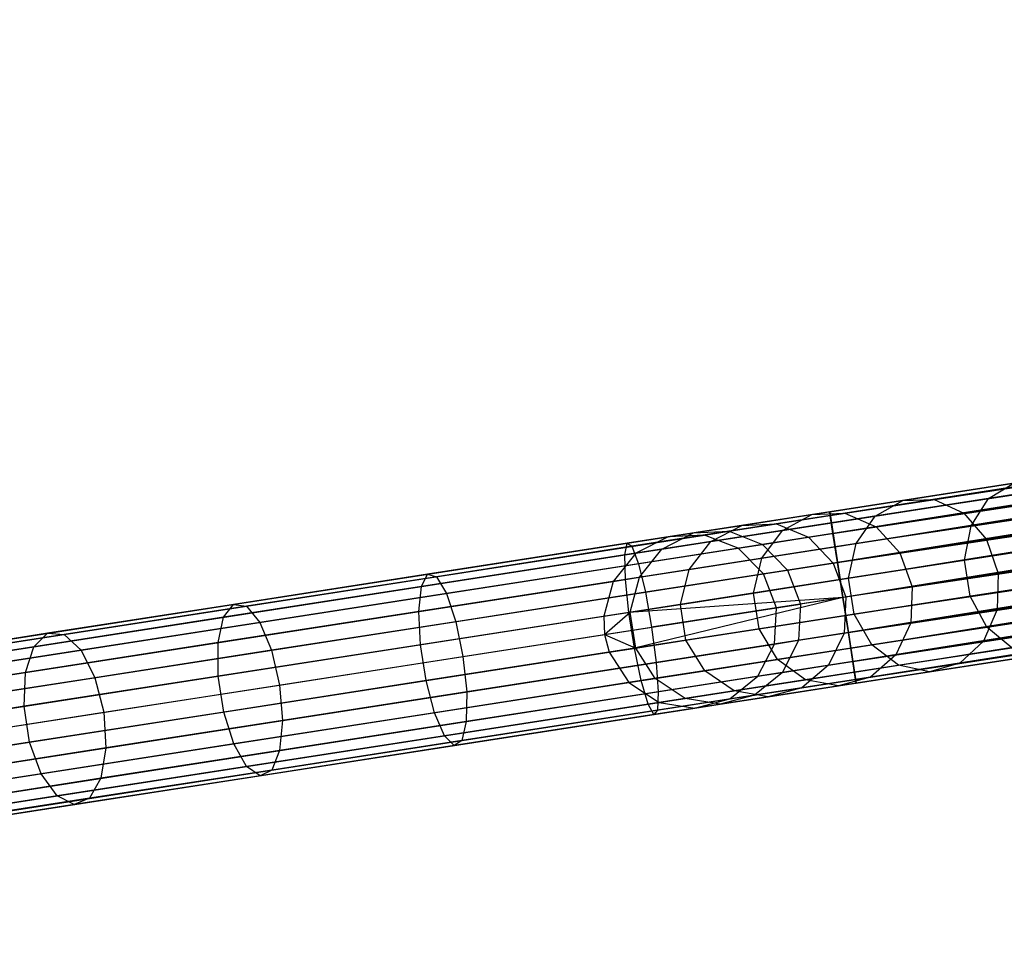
# Model space of a CAD drawing. Extents: x -102 to 102, y -101 to 102.
# Tile 17 of 256: x -89 to -78, y -16 to -6. Entities that reach past the tile are written whole.
import ezdxf

# ---------------------------------------------------------------- set-up
doc = ezdxf.new("R2010")
doc.units = 0
doc.header["$LTSCALE"] = 25.4
doc.layers.get('0').update_dxf_attribs({"linetype": 'CONTINUOUS'})

# ---------------------------------------------------------------- blocks, each defined once
blk = doc.blocks.new('NL2500011659_STL')
at = {"color": 0}
for p, q in [((-79.828, -11.409, -7.395), (-42.89, -5.675, -7.605)), ((-42.89, -5.675, -7.395), (-79.828, -11.409, -7.395)), ((-79.828, -11.409, -7.395), (-42.89, -5.675, -7.605)), ((-42.89, -5.675, -7.395), (-79.828, -11.409, -7.395)), ((-42.883, -5.718, -7.191), (-79.828, -11.409, -7.395)), ((-42.883, -5.718, -7.191), (-79.828, -11.409, -7.395)), ((-42.89, -5.675, -7.605), (-79.822, -11.452, -7.809)), ((-42.89, -5.675, -7.605), (-79.822, -11.452, -7.809)), ((-42.883, -5.718, -7.809), (-79.822, -11.452, -7.809)), ((-42.883, -5.718, -7.809), (-79.822, -11.452, -7.809)), ((-79.808, -11.536, -7), (-42.883, -5.718, -7.191)), ((-79.808, -11.536, -7), (-42.883, -5.718, -7.191)), ((-79.822, -11.452, -7.809), (-42.87, -5.802, -8)), ((-79.822, -11.452, -7.809), (-42.87, -5.802, -8)), ((-42.87, -5.802, -7), (-79.808, -11.536, -7)), ((-42.87, -5.802, -7), (-79.808, -11.536, -7)), ((-42.87, -5.802, -8), (-79.79, -11.658, -8.169)), ((-42.87, -5.802, -8), (-79.79, -11.658, -8.169)), ((-42.851, -5.924, -6.831), (-79.808, -11.536, -7)), ((-42.851, -5.924, -6.831), (-79.808, -11.536, -7)), ((-42.851, -5.924, -8.169), (-79.79, -11.658, -8.169)), ((-42.851, -5.924, -8.169), (-79.79, -11.658, -8.169)), ((-79.766, -11.811, -6.691), (-42.851, -5.924, -6.831)), ((-79.766, -11.811, -6.691), (-42.851, -5.924, -6.831)), ((-79.79, -11.658, -8.169), (-42.827, -6.077, -8.309)), ((-79.79, -11.658, -8.169), (-42.827, -6.077, -8.309)), ((-42.827, -6.077, -6.691), (-79.766, -11.811, -6.691)), ((-42.827, -6.077, -6.691), (-79.766, -11.811, -6.691)), ((-42.827, -6.077, -8.309), (-79.738, -11.99, -8.414)), ((-42.827, -6.077, -8.309), (-79.738, -11.99, -8.414)), ((-42.799, -6.256, -6.586), (-79.766, -11.811, -6.691)), ((-42.799, -6.256, -6.586), (-79.766, -11.811, -6.691)), ((-42.799, -6.256, -8.414), (-79.738, -11.99, -8.414)), ((-42.799, -6.256, -8.414), (-79.738, -11.99, -8.414)), ((-79.708, -12.187, -6.522), (-42.799, -6.256, -6.586)), ((-79.708, -12.187, -6.522), (-42.799, -6.256, -6.586)), ((-79.738, -11.99, -8.414), (-42.769, -6.453, -8.478)), ((-79.738, -11.99, -8.414), (-42.769, -6.453, -8.478)), ((-42.769, -6.453, -6.522), (-79.708, -12.187, -6.522)), ((-42.769, -6.453, -6.522), (-79.708, -12.187, -6.522)), ((-42.769, -6.453, -8.478), (-79.676, -12.392, -8.5)), ((-42.769, -6.453, -8.478), (-79.676, -12.392, -8.5)), ((-42.737, -6.658, -6.5), (-79.676, -12.392, -6.5)), ((-42.737, -6.658, -6.5), (-79.676, -12.392, -6.5)), ((-42.737, -6.658, -8.5), (-79.676, -12.392, -8.5)), ((-42.737, -6.658, -8.5), (-79.676, -12.392, -8.5)), ((-42.705, -6.864, -8.478), (-79.676, -12.392, -8.5)), ((-42.705, -6.864, -8.478), (-79.676, -12.392, -8.5)), ((-42.705, -6.864, -6.522), (-79.644, -12.598, -6.522)), ((-42.705, -6.864, -6.522), (-79.644, -12.598, -6.522)), ((-42.705, -6.864, -8.478), (-79.613, -12.794, -8.414)), ((-42.705, -6.864, -8.478), (-79.613, -12.794, -8.414)), ((-42.675, -7.06, -6.586), (-79.644, -12.598, -6.522)), ((-42.675, -7.06, -6.586), (-79.644, -12.598, -6.522)), ((-42.675, -7.06, -8.414), (-79.613, -12.794, -8.414)), ((-42.675, -7.06, -8.414), (-79.613, -12.794, -8.414)), ((-79.585, -12.973, -6.691), (-42.675, -7.06, -6.586)), ((-79.585, -12.973, -6.691), (-42.675, -7.06, -6.586)), ((-79.613, -12.794, -8.414), (-42.647, -7.239, -8.309)), ((-79.613, -12.794, -8.414), (-42.647, -7.239, -8.309)), ((-42.647, -7.239, -6.691), (-79.585, -12.973, -6.691)), ((-42.647, -7.239, -6.691), (-79.585, -12.973, -6.691)), ((-42.647, -7.239, -8.309), (-79.562, -13.126, -8.169)), ((-42.647, -7.239, -8.309), (-79.562, -13.126, -8.169)), ((-42.623, -7.393, -6.831), (-79.585, -12.973, -6.691)), ((-42.623, -7.393, -6.831), (-79.585, -12.973, -6.691)), ((-42.623, -7.393, -8.169), (-79.562, -13.126, -8.169)), ((-42.623, -7.393, -8.169), (-79.562, -13.126, -8.169)), ((-79.543, -13.248, -7), (-42.623, -7.393, -6.831)), ((-79.543, -13.248, -7), (-42.623, -7.393, -6.831)), ((-79.562, -13.126, -8.169), (-42.604, -7.514, -8)), ((-79.562, -13.126, -8.169), (-42.604, -7.514, -8)), ((-42.604, -7.514, -7), (-79.543, -13.248, -7)), ((-42.604, -7.514, -7), (-79.543, -13.248, -7)), ((-42.604, -7.514, -8), (-79.53, -13.332, -7.809)), ((-42.604, -7.514, -8), (-79.53, -13.332, -7.809)), ((-42.591, -7.598, -7.191), (-79.543, -13.248, -7)), ((-42.591, -7.598, -7.191), (-79.543, -13.248, -7)), ((-42.591, -7.598, -7.809), (-79.53, -13.332, -7.809)), ((-42.591, -7.598, -7.809), (-79.53, -13.332, -7.809)), ((-79.53, -13.332, -7.809), (-42.585, -7.641, -7.605)), ((-79.53, -13.332, -7.809), (-42.585, -7.641, -7.605)), ((-79.523, -13.375, -7.395), (-42.591, -7.598, -7.191)), ((-79.523, -13.375, -7.395), (-42.591, -7.598, -7.191)), ((-42.585, -7.641, -7.395), (-79.523, -13.375, -7.395)), ((-42.585, -7.641, -7.605), (-79.523, -13.375, -7.395)), ((-42.585, -7.641, -7.605), (-79.523, -13.375, -7.395)), ((-42.585, -7.641, -7.395), (-79.523, -13.375, -7.395)), ((-78.005, -11.256, -299.859), (-76.49, -11.021, -301.661)), ((-78.005, -11.256, -299.859), (-76.49, -11.021, -301.661)), ((-78.987, -11.279, -297.692), (-77.713, -11.081, -299.621)), ((-78.987, -11.279, -297.692), (-77.713, -11.081, -299.621)), ((-78.628, -11.267, -297.483), (-77.38, -11.073, -299.371)), ((-78.628, -11.267, -297.483), (-77.38, -11.073, -299.371)), ((-78.005, -11.256, -299.859), (-77.713, -11.081, -299.621)), ((-78.005, -11.256, -299.859), (-77.713, -11.081, -299.621)), ((-80.033, -11.441, -295.628), (-78.987, -11.279, -297.692)), ((-80.033, -11.441, -295.628), (-78.987, -11.279, -297.692)), ((-79.653, -11.426, -295.461), (-78.628, -11.267, -297.483)), ((-79.653, -11.426, -295.461), (-78.628, -11.267, -297.483)), ((-79.304, -11.458, -297.893), (-78.005, -11.256, -299.859)), ((-79.304, -11.458, -297.893), (-78.005, -11.256, -299.859)), ((-79.304, -11.458, -297.893), (-78.987, -11.279, -297.692)), ((-79.304, -11.458, -297.893), (-78.987, -11.279, -297.692)), ((-78.987, -11.279, -297.692), (-78.628, -11.267, -297.483)), ((-78.987, -11.279, -297.692), (-78.628, -11.267, -297.483)), ((-78.628, -11.267, -297.483), (-78.289, -11.425, -297.3)), ((-78.628, -11.267, -297.483), (-78.289, -11.425, -297.3)), ((-78.289, -11.425, -297.3), (-77.064, -11.235, -299.154)), ((-78.289, -11.425, -297.3), (-77.064, -11.235, -299.154)), ((-78.206, -11.569, -300.045), (-78.005, -11.256, -299.859)), ((-78.206, -11.569, -300.045), (-78.005, -11.256, -299.859)), ((-79.828, -11.409, -7.395), (-82.151, -11.77, -7.533)), ((-79.828, -11.409, -7.395), (-82.151, -11.77, -7.533)), ((-79.822, -11.452, -7.809), (-79.828, -11.409, -7.395)), ((-79.828, -11.409, -7.395), (-79.808, -11.536, -7)), ((-79.828, -11.409, -7.395), (-79.808, -11.536, -7)), ((-79.822, -11.452, -7.809), (-79.828, -11.409, -7.395)), ((-78.206, -11.569, -300.045), (-76.668, -11.33, -301.875)), ((-78.206, -11.569, -300.045), (-76.668, -11.33, -301.875)), ((-79.822, -11.452, -7.809), (-82.097, -11.805, -7.944)), ((-79.822, -11.452, -7.809), (-82.097, -11.805, -7.944)), ((-80.837, -11.566, -293.455), (-80.033, -11.441, -295.628)), ((-80.837, -11.566, -293.455), (-80.033, -11.441, -295.628)), ((-80.44, -11.548, -293.333), (-79.653, -11.426, -295.461)), ((-80.44, -11.548, -293.333), (-79.653, -11.426, -295.461)), ((-80.371, -11.624, -295.788), (-80.033, -11.441, -295.628)), ((-80.371, -11.624, -295.788), (-80.033, -11.441, -295.628)), ((-80.371, -11.624, -295.788), (-79.304, -11.458, -297.893)), ((-80.371, -11.624, -295.788), (-79.304, -11.458, -297.893)), ((-80.033, -11.441, -295.628), (-79.653, -11.426, -295.461)), ((-80.033, -11.441, -295.628), (-79.653, -11.426, -295.461)), ((-79.79, -11.658, -8.169), (-79.822, -11.452, -7.809)), ((-79.79, -11.658, -8.169), (-79.822, -11.452, -7.809)), ((-79.653, -11.426, -295.461), (-79.295, -11.581, -295.315)), ((-79.653, -11.426, -295.461), (-79.295, -11.581, -295.315)), ((-79.524, -11.774, -298.049), (-79.304, -11.458, -297.893)), ((-79.524, -11.774, -298.049), (-79.304, -11.458, -297.893)), ((-79.295, -11.581, -295.315), (-78.289, -11.425, -297.3)), ((-79.295, -11.581, -295.315), (-78.289, -11.425, -297.3)), ((-78.289, -11.425, -297.3), (-78.029, -11.725, -297.176)), ((-78.289, -11.425, -297.3), (-78.029, -11.725, -297.176)), ((-79.808, -11.536, -7), (-82.177, -11.904, -7.141)), ((-79.808, -11.536, -7), (-82.177, -11.904, -7.141)), ((-81.389, -11.652, -291.204), (-80.837, -11.566, -293.455)), ((-81.389, -11.652, -291.204), (-80.837, -11.566, -293.455)), ((-81.389, -11.652, -291.204), (-80.981, -11.632, -291.127)), ((-81.389, -11.652, -291.204), (-80.981, -11.632, -291.127)), ((-81.266, -11.677, -288.874), (-80.981, -11.632, -291.127)), ((-81.266, -11.677, -288.874), (-80.981, -11.632, -291.127)), ((-81.191, -11.751, -293.573), (-80.837, -11.566, -293.455)), ((-81.191, -11.751, -293.573), (-80.837, -11.566, -293.455)), ((-81.191, -11.751, -293.573), (-80.371, -11.624, -295.788)), ((-81.191, -11.751, -293.573), (-80.371, -11.624, -295.788)), ((-80.981, -11.632, -291.127), (-80.44, -11.548, -293.333)), ((-80.981, -11.632, -291.127), (-80.44, -11.548, -293.333)), ((-80.981, -11.632, -291.127), (-80.599, -11.783, -291.061)), ((-80.981, -11.632, -291.127), (-80.599, -11.783, -291.061)), ((-80.837, -11.566, -293.455), (-80.44, -11.548, -293.333)), ((-80.837, -11.566, -293.455), (-80.44, -11.548, -293.333)), ((-80.607, -11.942, -295.913), (-80.371, -11.624, -295.788)), ((-80.607, -11.942, -295.913), (-80.371, -11.624, -295.788)), ((-80.44, -11.548, -293.333), (-80.069, -11.701, -293.226)), ((-80.44, -11.548, -293.333), (-80.069, -11.701, -293.226)), ((-80.069, -11.701, -293.226), (-79.295, -11.581, -295.315)), ((-80.069, -11.701, -293.226), (-79.295, -11.581, -295.315)), ((-79.808, -11.536, -7), (-79.766, -11.811, -6.691)), ((-79.808, -11.536, -7), (-79.766, -11.811, -6.691)), ((-79.524, -11.774, -298.049), (-78.206, -11.569, -300.045)), ((-79.524, -11.774, -298.049), (-78.206, -11.569, -300.045)), ((-79.295, -11.581, -295.315), (-79.023, -11.879, -295.216)), ((-79.295, -11.581, -295.315), (-79.023, -11.879, -295.216)), ((-78.281, -11.965, -300.147), (-78.206, -11.569, -300.045)), ((-78.281, -11.965, -300.147), (-78.206, -11.569, -300.045)), ((-78.029, -11.725, -297.176), (-76.82, -11.537, -299.007)), ((-78.029, -11.725, -297.176), (-76.82, -11.537, -299.007)), ((-99.646, -14.486, -28.902), (-81.681, -11.697, -288.902)), ((-99.646, -14.486, -28.902), (-81.681, -11.697, -288.902)), ((-99.232, -14.465, -28.874), (-81.266, -11.677, -288.874)), ((-99.232, -14.465, -28.874), (-81.266, -11.677, -288.874)), ((-81.681, -11.697, -288.902), (-82.051, -11.884, -288.93)), ((-81.681, -11.697, -288.902), (-82.051, -11.884, -288.93)), ((-79.79, -11.658, -8.169), (-82.023, -12.004, -8.302)), ((-79.79, -11.658, -8.169), (-82.023, -12.004, -8.302)), ((-81.753, -11.838, -291.276), (-81.389, -11.652, -291.204)), ((-81.753, -11.838, -291.276), (-81.389, -11.652, -291.204)), ((-81.753, -11.838, -291.276), (-81.191, -11.751, -293.573)), ((-81.753, -11.838, -291.276), (-81.191, -11.751, -293.573)), ((-81.681, -11.697, -288.902), (-81.389, -11.652, -291.204)), ((-81.681, -11.697, -288.902), (-81.389, -11.652, -291.204)), ((-81.266, -11.677, -288.874), (-81.681, -11.697, -288.902)), ((-81.266, -11.677, -288.874), (-81.681, -11.697, -288.902)), ((-81.44, -12.071, -293.664), (-81.191, -11.751, -293.573)), ((-81.44, -12.071, -293.664), (-81.191, -11.751, -293.573)), ((-80.879, -11.827, -288.848), (-81.266, -11.677, -288.874)), ((-80.879, -11.827, -288.848), (-81.266, -11.677, -288.874)), ((-80.599, -11.783, -291.061), (-80.069, -11.701, -293.226)), ((-80.599, -11.783, -291.061), (-80.069, -11.701, -293.226)), ((-80.069, -11.701, -293.226), (-79.786, -11.998, -293.154)), ((-80.069, -11.701, -293.226), (-79.786, -11.998, -293.154)), ((-79.738, -11.99, -8.414), (-79.79, -11.658, -8.169)), ((-79.738, -11.99, -8.414), (-79.79, -11.658, -8.169)), ((-79.023, -11.879, -295.216), (-78.029, -11.725, -297.176)), ((-79.023, -11.879, -295.216), (-78.029, -11.725, -297.176)), ((-78.281, -11.965, -300.147), (-76.731, -11.725, -301.991)), ((-78.281, -11.965, -300.147), (-76.731, -11.725, -301.991)), ((-78.029, -11.725, -297.176), (-77.893, -12.115, -297.132)), ((-78.029, -11.725, -297.176), (-77.893, -12.115, -297.132)), ((-98.845, -14.616, -28.848), (-80.879, -11.827, -288.848)), ((-98.845, -14.616, -28.848), (-80.879, -11.827, -288.848)), ((-82.151, -11.77, -7.533), (-84.442, -12.126, -7.945)), ((-82.151, -11.77, -7.533), (-84.442, -12.126, -7.945)), ((-82.097, -11.805, -7.944), (-84.34, -12.154, -8.347)), ((-82.097, -11.805, -7.944), (-84.34, -12.154, -8.347)), ((-82.177, -11.904, -7.141), (-82.151, -11.77, -7.533)), ((-82.177, -11.904, -7.141), (-82.151, -11.77, -7.533)), ((-79.766, -11.811, -6.691), (-82.17, -12.184, -6.834)), ((-79.766, -11.811, -6.691), (-82.17, -12.184, -6.834)), ((-82.151, -11.77, -7.533), (-82.097, -11.805, -7.944)), ((-82.151, -11.77, -7.533), (-82.097, -11.805, -7.944)), ((-82.097, -11.805, -7.944), (-82.023, -12.004, -8.302)), ((-82.097, -11.805, -7.944), (-82.023, -12.004, -8.302)), ((-82.051, -11.884, -288.93), (-81.753, -11.838, -291.276)), ((-82.051, -11.884, -288.93), (-81.753, -11.838, -291.276)), ((-82.011, -12.16, -291.333), (-81.753, -11.838, -291.276)), ((-82.011, -12.16, -291.333), (-81.753, -11.838, -291.276)), ((-80.879, -11.827, -288.848), (-80.599, -11.783, -291.061)), ((-80.879, -11.827, -288.848), (-80.599, -11.783, -291.061)), ((-80.587, -12.122, -288.831), (-80.879, -11.827, -288.848)), ((-80.587, -12.122, -288.831), (-80.879, -11.827, -288.848)), ((-80.607, -11.942, -295.913), (-79.524, -11.774, -298.049)), ((-80.607, -11.942, -295.913), (-79.524, -11.774, -298.049)), ((-80.599, -11.783, -291.061), (-80.31, -12.079, -291.016)), ((-80.599, -11.783, -291.061), (-80.31, -12.079, -291.016)), ((-79.766, -11.811, -6.691), (-79.708, -12.187, -6.522)), ((-79.766, -11.811, -6.691), (-79.708, -12.187, -6.522)), ((-79.61, -12.172, -298.135), (-79.524, -11.774, -298.049)), ((-79.61, -12.172, -298.135), (-79.524, -11.774, -298.049)), ((-100.017, -14.673, -28.93), (-82.051, -11.884, -288.93)), ((-100.017, -14.673, -28.93), (-82.051, -11.884, -288.93)), ((-82.177, -11.904, -7.141), (-84.513, -12.267, -7.56)), ((-82.177, -11.904, -7.141), (-84.513, -12.267, -7.56)), ((-82.051, -11.884, -288.93), (-82.313, -12.207, -288.952)), ((-82.051, -11.884, -288.93), (-82.313, -12.207, -288.952)), ((-82.17, -12.184, -6.834), (-82.177, -11.904, -7.141)), ((-82.17, -12.184, -6.834), (-82.177, -11.904, -7.141)), ((-81.44, -12.071, -293.664), (-80.607, -11.942, -295.913)), ((-81.44, -12.071, -293.664), (-80.607, -11.942, -295.913)), ((-80.702, -12.341, -295.981), (-80.607, -11.942, -295.913)), ((-80.702, -12.341, -295.981), (-80.607, -11.942, -295.913)), ((-79.786, -11.998, -293.154), (-79.023, -11.879, -295.216)), ((-79.786, -11.998, -293.154), (-79.023, -11.879, -295.216)), ((-79.61, -12.172, -298.135), (-78.281, -11.965, -300.147)), ((-79.61, -12.172, -298.135), (-78.281, -11.965, -300.147)), ((-79.023, -11.879, -295.216), (-78.882, -12.269, -295.181)), ((-79.023, -11.879, -295.216), (-78.882, -12.269, -295.181)), ((-78.217, -12.376, -300.147), (-78.281, -11.965, -300.147)), ((-78.217, -12.376, -300.147), (-78.281, -11.965, -300.147)), ((-76.689, -11.928, -298.955), (-77.893, -12.115, -297.132)), ((-76.689, -11.928, -298.955), (-77.893, -12.115, -297.132)), ((-82.023, -12.004, -8.302), (-84.226, -12.346, -8.698)), ((-82.023, -12.004, -8.302), (-84.226, -12.346, -8.698)), ((-82.023, -12.004, -8.302), (-81.943, -12.332, -8.544)), ((-82.023, -12.004, -8.302), (-81.943, -12.332, -8.544)), ((-82.011, -12.16, -291.333), (-81.44, -12.071, -293.664)), ((-82.011, -12.16, -291.333), (-81.44, -12.071, -293.664)), ((-79.738, -11.99, -8.414), (-81.943, -12.332, -8.544)), ((-79.738, -11.99, -8.414), (-81.943, -12.332, -8.544)), ((-81.541, -12.471, -293.714), (-81.44, -12.071, -293.664)), ((-81.541, -12.471, -293.714), (-81.44, -12.071, -293.664)), ((-80.587, -12.122, -288.831), (-80.31, -12.079, -291.016)), ((-80.587, -12.122, -288.831), (-80.31, -12.079, -291.016)), ((-80.31, -12.079, -291.016), (-79.786, -11.998, -293.154)), ((-80.31, -12.079, -291.016), (-79.786, -11.998, -293.154)), ((-80.31, -12.079, -291.016), (-80.164, -12.468, -291)), ((-80.31, -12.079, -291.016), (-80.164, -12.468, -291)), ((-79.786, -11.998, -293.154), (-79.642, -12.387, -293.128)), ((-79.786, -11.998, -293.154), (-79.642, -12.387, -293.128)), ((-79.676, -12.392, -8.5), (-79.738, -11.99, -8.414)), ((-79.676, -12.392, -8.5), (-79.738, -11.99, -8.414)), ((-98.553, -14.911, -28.831), (-80.587, -12.122, -288.831)), ((-98.553, -14.911, -28.831), (-80.587, -12.122, -288.831)), ((-84.442, -12.126, -7.945), (-86.67, -12.471, -8.625)), ((-84.442, -12.126, -7.945), (-86.67, -12.471, -8.625)), ((-84.34, -12.154, -8.347), (-86.522, -12.492, -9.013)), ((-84.34, -12.154, -8.347), (-86.522, -12.492, -9.013)), ((-82.17, -12.184, -6.834), (-84.541, -12.553, -7.26)), ((-82.17, -12.184, -6.834), (-84.541, -12.553, -7.26)), ((-84.513, -12.267, -7.56), (-84.442, -12.126, -7.945)), ((-84.513, -12.267, -7.56), (-84.442, -12.126, -7.945)), ((-84.442, -12.126, -7.945), (-84.34, -12.154, -8.347)), ((-84.442, -12.126, -7.945), (-84.34, -12.154, -8.347)), ((-84.34, -12.154, -8.347), (-84.226, -12.346, -8.698)), ((-84.34, -12.154, -8.347), (-84.226, -12.346, -8.698)), ((-82.313, -12.207, -288.952), (-82.011, -12.16, -291.333)), ((-82.313, -12.207, -288.952), (-82.011, -12.16, -291.333)), ((-82.131, -12.563, -6.666), (-82.17, -12.184, -6.834)), ((-82.131, -12.563, -6.666), (-82.17, -12.184, -6.834)), ((-79.708, -12.187, -6.522), (-82.131, -12.563, -6.666)), ((-79.708, -12.187, -6.522), (-82.131, -12.563, -6.666)), ((-82.117, -12.561, -291.365), (-82.011, -12.16, -291.333)), ((-82.117, -12.561, -291.365), (-82.011, -12.16, -291.333)), ((-80.702, -12.341, -295.981), (-79.61, -12.172, -298.135)), ((-80.702, -12.341, -295.981), (-79.61, -12.172, -298.135)), ((-80.439, -12.511, -288.825), (-80.587, -12.122, -288.831)), ((-80.439, -12.511, -288.825), (-80.587, -12.122, -288.831)), ((-79.708, -12.187, -6.522), (-79.676, -12.392, -6.5)), ((-79.708, -12.187, -6.522), (-79.676, -12.392, -6.5)), ((-79.546, -12.582, -298.135), (-79.61, -12.172, -298.135)), ((-79.546, -12.582, -298.135), (-79.61, -12.172, -298.135)), ((-77.893, -12.115, -297.132), (-78.882, -12.269, -295.181)), ((-77.893, -12.115, -297.132), (-78.882, -12.269, -295.181)), ((-78.217, -12.376, -300.147), (-76.667, -12.135, -301.991)), ((-78.217, -12.376, -300.147), (-76.667, -12.135, -301.991)), ((-77.893, -12.115, -297.132), (-77.905, -12.529, -297.176)), ((-77.893, -12.115, -297.132), (-77.905, -12.529, -297.176)), ((-100.278, -14.995, -28.952), (-82.313, -12.207, -288.952)), ((-100.278, -14.995, -28.952), (-82.313, -12.207, -288.952)), ((-84.513, -12.267, -7.56), (-86.784, -12.619, -8.254)), ((-84.513, -12.267, -7.56), (-86.784, -12.619, -8.254)), ((-84.541, -12.553, -7.26), (-84.513, -12.267, -7.56)), ((-84.541, -12.553, -7.26), (-84.513, -12.267, -7.56)), ((-82.313, -12.207, -288.952), (-82.421, -12.608, -288.963)), ((-82.313, -12.207, -288.952), (-82.421, -12.608, -288.963)), ((-78.882, -12.269, -295.181), (-79.642, -12.387, -293.128)), ((-78.882, -12.269, -295.181), (-79.642, -12.387, -293.128)), ((-78.882, -12.269, -295.181), (-78.898, -12.683, -295.216)), ((-78.882, -12.269, -295.181), (-78.898, -12.683, -295.216)), ((-84.226, -12.346, -8.698), (-86.368, -12.679, -9.351)), ((-84.226, -12.346, -8.698), (-86.368, -12.679, -9.351)), ((-84.226, -12.346, -8.698), (-84.118, -12.67, -8.935)), ((-84.226, -12.346, -8.698), (-84.118, -12.67, -8.935)), ((-81.943, -12.332, -8.544), (-84.118, -12.67, -8.935)), ((-81.943, -12.332, -8.544), (-84.118, -12.67, -8.935)), ((-79.676, -12.392, -6.5), (-82.131, -12.563, -6.666)), ((-79.676, -12.392, -6.5), (-82.131, -12.563, -6.666)), ((-79.676, -12.392, -6.5), (-82.067, -12.974, -6.666)), ((-79.676, -12.392, -6.5), (-82.067, -12.974, -6.666)), ((-81.943, -12.332, -8.544), (-81.871, -12.733, -8.63)), ((-81.943, -12.332, -8.544), (-81.871, -12.733, -8.63)), ((-79.676, -12.392, -8.5), (-81.871, -12.733, -8.63)), ((-79.676, -12.392, -8.5), (-81.871, -12.733, -8.63)), ((-81.541, -12.471, -293.714), (-80.702, -12.341, -295.981)), ((-81.541, -12.471, -293.714), (-80.702, -12.341, -295.981)), ((-80.638, -12.752, -295.981), (-80.702, -12.341, -295.981)), ((-80.638, -12.752, -295.981), (-80.702, -12.341, -295.981)), ((-79.642, -12.387, -293.128), (-80.164, -12.468, -291)), ((-79.642, -12.387, -293.128), (-80.164, -12.468, -291)), ((-79.676, -12.392, -6.5), (-79.644, -12.598, -6.522)), ((-79.613, -12.794, -8.414), (-79.676, -12.392, -8.5)), ((-79.676, -12.392, -6.5), (-79.644, -12.598, -6.522)), ((-79.613, -12.794, -8.414), (-79.676, -12.392, -8.5)), ((-79.642, -12.387, -293.128), (-79.662, -12.802, -293.154)), ((-79.642, -12.387, -293.128), (-79.662, -12.802, -293.154)), ((-79.546, -12.582, -298.135), (-78.217, -12.376, -300.147)), ((-79.546, -12.582, -298.135), (-78.217, -12.376, -300.147)), ((-78.025, -12.731, -300.045), (-78.217, -12.376, -300.147)), ((-78.025, -12.731, -300.045), (-78.217, -12.376, -300.147)), ((-77.905, -12.529, -297.176), (-76.695, -12.341, -299.007)), ((-77.905, -12.529, -297.176), (-76.695, -12.341, -299.007)), ((-98.405, -15.299, -28.825), (-80.439, -12.511, -288.825)), ((-98.405, -15.299, -28.825), (-80.439, -12.511, -288.825)), ((-86.67, -12.471, -8.625), (-88.803, -12.803, -9.564)), ((-86.67, -12.471, -8.625), (-88.803, -12.803, -9.564)), ((-86.522, -12.492, -9.013), (-88.612, -12.817, -9.933)), ((-86.522, -12.492, -9.013), (-88.612, -12.817, -9.933)), ((-86.784, -12.619, -8.254), (-86.67, -12.471, -8.625)), ((-86.784, -12.619, -8.254), (-86.67, -12.471, -8.625)), ((-86.67, -12.471, -8.625), (-86.522, -12.492, -9.013)), ((-86.67, -12.471, -8.625), (-86.522, -12.492, -9.013)), ((-86.522, -12.492, -9.013), (-86.368, -12.679, -9.351)), ((-86.522, -12.492, -9.013), (-86.368, -12.679, -9.351)), ((-82.117, -12.561, -291.365), (-81.541, -12.471, -293.714)), ((-82.117, -12.561, -291.365), (-81.541, -12.471, -293.714)), ((-81.477, -12.882, -293.714), (-81.541, -12.471, -293.714)), ((-81.477, -12.882, -293.714), (-81.541, -12.471, -293.714)), ((-80.462, -12.926, -288.831), (-80.439, -12.511, -288.825)), ((-80.462, -12.926, -288.831), (-80.439, -12.511, -288.825)), ((-80.439, -12.511, -288.825), (-80.164, -12.468, -291)), ((-80.439, -12.511, -288.825), (-80.164, -12.468, -291)), ((-80.164, -12.468, -291), (-80.185, -12.883, -291.016)), ((-80.164, -12.468, -291), (-80.185, -12.883, -291.016)), ((-78.898, -12.683, -295.216), (-77.905, -12.529, -297.176)), ((-78.898, -12.683, -295.216), (-77.905, -12.529, -297.176)), ((-77.905, -12.529, -297.176), (-78.061, -12.894, -297.3)), ((-77.905, -12.529, -297.176), (-78.061, -12.894, -297.3)), ((-78.025, -12.731, -300.045), (-76.488, -12.492, -301.875)), ((-78.025, -12.731, -300.045), (-76.488, -12.492, -301.875)), ((-100.387, -15.397, -28.963), (-82.421, -12.608, -288.963)), ((-100.387, -15.397, -28.963), (-82.421, -12.608, -288.963)), ((-86.784, -12.619, -8.254), (-88.96, -12.957, -9.211)), ((-86.784, -12.619, -8.254), (-88.96, -12.957, -9.211)), ((-84.541, -12.553, -7.26), (-86.847, -12.91, -7.964)), ((-84.541, -12.553, -7.26), (-86.847, -12.91, -7.964)), ((-86.847, -12.91, -7.964), (-86.784, -12.619, -8.254)), ((-86.847, -12.91, -7.964), (-86.784, -12.619, -8.254)), ((-84.522, -12.934, -7.095), (-84.541, -12.553, -7.26)), ((-84.522, -12.934, -7.095), (-84.541, -12.553, -7.26)), ((-82.131, -12.563, -6.666), (-84.522, -12.934, -7.095)), ((-82.131, -12.563, -6.666), (-84.522, -12.934, -7.095)), ((-82.421, -12.608, -288.963), (-82.117, -12.561, -291.365)), ((-82.421, -12.608, -288.963), (-82.117, -12.561, -291.365)), ((-82.421, -12.608, -288.963), (-82.411, -12.817, -288.965)), ((-82.421, -12.608, -288.963), (-82.411, -12.817, -288.965)), ((-82.411, -12.817, -288.965), (-82.117, -12.561, -291.365)), ((-82.411, -12.817, -288.965), (-82.117, -12.561, -291.365)), ((-82.067, -12.974, -6.666), (-82.131, -12.563, -6.666)), ((-82.067, -12.974, -6.666), (-82.131, -12.563, -6.666)), ((-82.053, -12.972, -291.365), (-82.117, -12.561, -291.365)), ((-82.053, -12.972, -291.365), (-82.117, -12.561, -291.365)), ((-79.644, -12.598, -6.522), (-82.067, -12.974, -6.666)), ((-79.644, -12.598, -6.522), (-82.067, -12.974, -6.666)), ((-80.638, -12.752, -295.981), (-79.546, -12.582, -298.135)), ((-80.638, -12.752, -295.981), (-79.546, -12.582, -298.135)), ((-79.644, -12.598, -6.522), (-79.585, -12.973, -6.691)), ((-79.644, -12.598, -6.522), (-79.585, -12.973, -6.691)), ((-79.344, -12.935, -298.049), (-79.546, -12.582, -298.135)), ((-79.344, -12.935, -298.049), (-79.546, -12.582, -298.135)), ((-86.368, -12.679, -9.351), (-88.419, -12.997, -10.254)), ((-86.368, -12.679, -9.351), (-88.419, -12.997, -10.254)), ((-86.368, -12.679, -9.351), (-86.233, -12.998, -9.581)), ((-86.368, -12.679, -9.351), (-86.233, -12.998, -9.581)), ((-84.118, -12.67, -8.935), (-86.233, -12.998, -9.581)), ((-84.118, -12.67, -8.935), (-86.233, -12.998, -9.581)), ((-84.118, -12.67, -8.935), (-84.036, -13.069, -9.019)), ((-84.118, -12.67, -8.935), (-84.036, -13.069, -9.019)), ((-84.036, -13.069, -9.019), (-81.871, -12.733, -8.63)), ((-84.036, -13.069, -9.019), (-81.871, -12.733, -8.63)), ((-81.871, -12.733, -8.63), (-81.818, -13.136, -8.544)), ((-81.871, -12.733, -8.63), (-81.818, -13.136, -8.544)), ((-81.477, -12.882, -293.714), (-80.638, -12.752, -295.981)), ((-81.477, -12.882, -293.714), (-80.638, -12.752, -295.981)), ((-80.427, -13.104, -295.913), (-80.638, -12.752, -295.981)), ((-80.427, -13.104, -295.913), (-80.638, -12.752, -295.981)), ((-79.662, -12.802, -293.154), (-78.898, -12.683, -295.216)), ((-79.662, -12.802, -293.154), (-78.898, -12.683, -295.216)), ((-79.344, -12.935, -298.049), (-78.025, -12.731, -300.045)), ((-79.344, -12.935, -298.049), (-78.025, -12.731, -300.045)), ((-78.898, -12.683, -295.216), (-79.067, -13.05, -295.315)), ((-78.898, -12.683, -295.216), (-79.067, -13.05, -295.315)), ((-78.061, -12.894, -297.3), (-76.836, -12.703, -299.154)), ((-78.061, -12.894, -297.3), (-76.836, -12.703, -299.154)), ((-77.739, -12.968, -299.859), (-78.025, -12.731, -300.045)), ((-77.739, -12.968, -299.859), (-78.025, -12.731, -300.045)), ((-100.377, -15.605, -28.965), (-82.411, -12.817, -288.965)), ((-100.377, -15.605, -28.965), (-82.411, -12.817, -288.965)), ((-88.803, -12.803, -9.564), (-90.814, -13.115, -10.749)), ((-88.803, -12.803, -9.564), (-90.814, -13.115, -10.749)), ((-88.612, -12.817, -9.933), (-90.581, -13.123, -11.094)), ((-88.612, -12.817, -9.933), (-90.581, -13.123, -11.094)), ((-88.96, -12.957, -9.211), (-88.803, -12.803, -9.564)), ((-88.96, -12.957, -9.211), (-88.803, -12.803, -9.564)), ((-88.803, -12.803, -9.564), (-88.612, -12.817, -9.933)), ((-88.803, -12.803, -9.564), (-88.612, -12.817, -9.933)), ((-88.612, -12.817, -9.933), (-88.419, -12.997, -10.254)), ((-88.612, -12.817, -9.933), (-88.419, -12.997, -10.254)), ((-82.411, -12.817, -288.965), (-82.357, -13.019, -288.963)), ((-82.411, -12.817, -288.965), (-82.357, -13.019, -288.963)), ((-82.411, -12.817, -288.965), (-82.053, -12.972, -291.365)), ((-82.411, -12.817, -288.965), (-82.053, -12.972, -291.365)), ((-79.613, -12.794, -8.414), (-81.818, -13.136, -8.544)), ((-79.613, -12.794, -8.414), (-81.818, -13.136, -8.544)), ((-80.185, -12.883, -291.016), (-79.662, -12.802, -293.154)), ((-80.185, -12.883, -291.016), (-79.662, -12.802, -293.154)), ((-79.662, -12.802, -293.154), (-79.841, -13.17, -293.226)), ((-79.662, -12.802, -293.154), (-79.841, -13.17, -293.226)), ((-79.562, -13.126, -8.169), (-79.613, -12.794, -8.414)), ((-79.562, -13.126, -8.169), (-79.613, -12.794, -8.414)), ((-98.428, -15.715, -28.831), (-80.462, -12.926, -288.831)), ((-98.428, -15.715, -28.831), (-80.462, -12.926, -288.831)), ((-88.96, -12.957, -9.211), (-91.01, -13.275, -10.419)), ((-88.96, -12.957, -9.211), (-91.01, -13.275, -10.419)), ((-86.847, -12.91, -7.964), (-89.055, -13.253, -8.936)), ((-86.847, -12.91, -7.964), (-89.055, -13.253, -8.936)), ((-89.055, -13.253, -8.936), (-88.96, -12.957, -9.211)), ((-89.055, -13.253, -8.936), (-88.96, -12.957, -9.211)), ((-86.846, -13.295, -7.805), (-86.847, -12.91, -7.964)), ((-86.846, -13.295, -7.805), (-86.847, -12.91, -7.964)), ((-84.522, -12.934, -7.095), (-86.846, -13.295, -7.805)), ((-84.522, -12.934, -7.095), (-86.846, -13.295, -7.805)), ((-84.458, -13.345, -7.095), (-84.522, -12.934, -7.095)), ((-84.458, -13.345, -7.095), (-84.522, -12.934, -7.095)), ((-82.067, -12.974, -6.666), (-84.458, -13.345, -7.095)), ((-82.067, -12.974, -6.666), (-84.458, -13.345, -7.095)), ((-82.357, -13.019, -288.963), (-82.053, -12.972, -291.365)), ((-82.357, -13.019, -288.963), (-82.053, -12.972, -291.365)), ((-81.99, -13.346, -6.834), (-82.067, -12.974, -6.666)), ((-81.99, -13.346, -6.834), (-82.067, -12.974, -6.666)), ((-82.053, -12.972, -291.365), (-81.477, -12.882, -293.714)), ((-82.053, -12.972, -291.365), (-81.477, -12.882, -293.714)), ((-81.831, -13.321, -291.333), (-82.053, -12.972, -291.365)), ((-81.831, -13.321, -291.333), (-82.053, -12.972, -291.365)), ((-79.585, -12.973, -6.691), (-81.99, -13.346, -6.834)), ((-79.585, -12.973, -6.691), (-81.99, -13.346, -6.834)), ((-81.26, -13.233, -293.664), (-81.477, -12.882, -293.714)), ((-81.26, -13.233, -293.664), (-81.477, -12.882, -293.714)), ((-80.651, -13.296, -288.848), (-80.462, -12.926, -288.831)), ((-80.651, -13.296, -288.848), (-80.462, -12.926, -288.831)), ((-80.462, -12.926, -288.831), (-80.185, -12.883, -291.016)), ((-80.462, -12.926, -288.831), (-80.185, -12.883, -291.016)), ((-80.427, -13.104, -295.913), (-79.344, -12.935, -298.049)), ((-80.427, -13.104, -295.913), (-79.344, -12.935, -298.049)), ((-80.185, -12.883, -291.016), (-80.371, -13.252, -291.061)), ((-80.185, -12.883, -291.016), (-80.371, -13.252, -291.061)), ((-79.585, -12.973, -6.691), (-79.543, -13.248, -7)), ((-79.585, -12.973, -6.691), (-79.543, -13.248, -7)), ((-79.038, -13.17, -297.893), (-79.344, -12.935, -298.049)), ((-79.038, -13.17, -297.893), (-79.344, -12.935, -298.049)), ((-79.067, -13.05, -295.315), (-78.061, -12.894, -297.3)), ((-79.067, -13.05, -295.315), (-78.061, -12.894, -297.3)), ((-79.038, -13.17, -297.893), (-77.739, -12.968, -299.859)), ((-79.038, -13.17, -297.893), (-77.739, -12.968, -299.859)), ((-78.061, -12.894, -297.3), (-78.336, -13.147, -297.483)), ((-78.061, -12.894, -297.3), (-78.336, -13.147, -297.483)), ((-78.336, -13.147, -297.483), (-77.088, -12.953, -299.371)), ((-78.336, -13.147, -297.483), (-77.088, -12.953, -299.371)), ((-100.323, -15.808, -28.963), (-82.357, -13.019, -288.963)), ((-100.323, -15.808, -28.963), (-82.357, -13.019, -288.963)), ((-88.419, -12.997, -10.254), (-90.353, -13.297, -11.394)), ((-88.419, -12.997, -10.254), (-90.353, -13.297, -11.394)), ((-88.419, -12.997, -10.254), (-88.259, -13.313, -10.472)), ((-88.419, -12.997, -10.254), (-88.259, -13.313, -10.472)), ((-86.233, -12.998, -9.581), (-88.259, -13.313, -10.472)), ((-86.233, -12.998, -9.581), (-88.259, -13.313, -10.472)), ((-86.233, -12.998, -9.581), (-86.141, -13.396, -9.662)), ((-86.233, -12.998, -9.581), (-86.141, -13.396, -9.662)), ((-86.141, -13.396, -9.662), (-84.036, -13.069, -9.019)), ((-86.141, -13.396, -9.662), (-84.036, -13.069, -9.019)), ((-84.036, -13.069, -9.019), (-83.993, -13.474, -8.935)), ((-84.036, -13.069, -9.019), (-83.993, -13.474, -8.935)), ((-82.357, -13.019, -288.963), (-82.132, -13.368, -288.952)), ((-82.357, -13.019, -288.963), (-82.132, -13.368, -288.952)), ((-81.26, -13.233, -293.664), (-80.427, -13.104, -295.913)), ((-81.26, -13.233, -293.664), (-80.427, -13.104, -295.913)), ((-80.105, -13.335, -295.788), (-80.427, -13.104, -295.913)), ((-80.105, -13.335, -295.788), (-80.427, -13.104, -295.913)), ((-79.841, -13.17, -293.226), (-79.067, -13.05, -295.315)), ((-79.841, -13.17, -293.226), (-79.067, -13.05, -295.315)), ((-79.067, -13.05, -295.315), (-79.361, -13.306, -295.461)), ((-79.067, -13.05, -295.315), (-79.361, -13.306, -295.461)), ((-78.682, -13.244, -297.692), (-77.407, -13.046, -299.621)), ((-78.682, -13.244, -297.692), (-77.407, -13.046, -299.621)), ((-81.818, -13.136, -8.544), (-83.993, -13.474, -8.935)), ((-81.818, -13.136, -8.544), (-83.993, -13.474, -8.935)), ((-81.818, -13.136, -8.544), (-81.795, -13.473, -8.302)), ((-81.818, -13.136, -8.544), (-81.795, -13.473, -8.302)), ((-79.562, -13.126, -8.169), (-81.795, -13.473, -8.302)), ((-79.562, -13.126, -8.169), (-81.795, -13.473, -8.302)), ((-80.371, -13.252, -291.061), (-79.841, -13.17, -293.226)), ((-80.371, -13.252, -291.061), (-79.841, -13.17, -293.226)), ((-79.841, -13.17, -293.226), (-80.149, -13.428, -293.333)), ((-79.841, -13.17, -293.226), (-80.149, -13.428, -293.333)), ((-80.105, -13.335, -295.788), (-79.038, -13.17, -297.893)), ((-80.105, -13.335, -295.788), (-79.038, -13.17, -297.893)), ((-79.53, -13.332, -7.809), (-79.562, -13.126, -8.169)), ((-79.53, -13.332, -7.809), (-79.562, -13.126, -8.169)), ((-79.361, -13.306, -295.461), (-78.336, -13.147, -297.483)), ((-79.361, -13.306, -295.461), (-78.336, -13.147, -297.483)), ((-78.682, -13.244, -297.692), (-79.038, -13.17, -297.893)), ((-78.682, -13.244, -297.692), (-79.038, -13.17, -297.893)), ((-78.336, -13.147, -297.483), (-78.682, -13.244, -297.692)), ((-78.336, -13.147, -297.483), (-78.682, -13.244, -297.692)), ((-98.617, -16.084, -28.848), (-80.651, -13.296, -288.848)), ((-98.617, -16.084, -28.848), (-80.651, -13.296, -288.848)), ((-89.055, -13.253, -8.936), (-91.137, -13.576, -10.162)), ((-89.055, -13.253, -8.936), (-91.137, -13.576, -10.162)), ((-88.259, -13.313, -10.472), (-90.167, -13.609, -11.597)), ((-88.259, -13.313, -10.472), (-90.167, -13.609, -11.597)), ((-89.073, -13.64, -8.785), (-89.055, -13.253, -8.936)), ((-89.073, -13.64, -8.785), (-89.055, -13.253, -8.936)), ((-86.846, -13.295, -7.805), (-89.073, -13.64, -8.785)), ((-86.846, -13.295, -7.805), (-89.073, -13.64, -8.785)), ((-88.259, -13.313, -10.472), (-88.158, -13.709, -10.549)), ((-88.259, -13.313, -10.472), (-88.158, -13.709, -10.549)), ((-86.782, -13.706, -7.805), (-86.846, -13.295, -7.805)), ((-86.782, -13.706, -7.805), (-86.846, -13.295, -7.805)), ((-82.132, -13.368, -288.952), (-81.831, -13.321, -291.333)), ((-82.132, -13.368, -288.952), (-81.831, -13.321, -291.333)), ((-79.543, -13.248, -7), (-81.911, -13.616, -7.141)), ((-79.543, -13.248, -7), (-81.911, -13.616, -7.141)), ((-81.831, -13.321, -291.333), (-81.26, -13.233, -293.664)), ((-81.831, -13.321, -291.333), (-81.26, -13.233, -293.664)), ((-81.488, -13.55, -291.276), (-81.831, -13.321, -291.333)), ((-81.488, -13.55, -291.276), (-81.831, -13.321, -291.333)), ((-79.53, -13.332, -7.809), (-81.805, -13.685, -7.944)), ((-79.53, -13.332, -7.809), (-81.805, -13.685, -7.944)), ((-80.925, -13.462, -293.573), (-81.26, -13.233, -293.664)), ((-80.925, -13.462, -293.573), (-81.26, -13.233, -293.664)), ((-80.975, -13.556, -288.874), (-80.651, -13.296, -288.848)), ((-80.975, -13.556, -288.874), (-80.651, -13.296, -288.848)), ((-80.371, -13.252, -291.061), (-80.689, -13.512, -291.127)), ((-80.371, -13.252, -291.061), (-80.689, -13.512, -291.127)), ((-80.651, -13.296, -288.848), (-80.371, -13.252, -291.061)), ((-80.651, -13.296, -288.848), (-80.371, -13.252, -291.061)), ((-80.149, -13.428, -293.333), (-79.361, -13.306, -295.461)), ((-80.149, -13.428, -293.333), (-79.361, -13.306, -295.461)), ((-79.728, -13.407, -295.628), (-78.682, -13.244, -297.692)), ((-79.728, -13.407, -295.628), (-78.682, -13.244, -297.692)), ((-79.361, -13.306, -295.461), (-79.728, -13.407, -295.628)), ((-79.361, -13.306, -295.461), (-79.728, -13.407, -295.628)), ((-79.543, -13.248, -7), (-79.523, -13.375, -7.395)), ((-79.543, -13.248, -7), (-79.523, -13.375, -7.395)), ((-79.523, -13.375, -7.395), (-79.53, -13.332, -7.809)), ((-79.523, -13.375, -7.395), (-79.53, -13.332, -7.809)), ((-100.098, -16.157, -28.952), (-82.132, -13.368, -288.952)), ((-100.098, -16.157, -28.952), (-82.132, -13.368, -288.952)), ((-88.158, -13.709, -10.549), (-86.141, -13.396, -9.662)), ((-88.158, -13.709, -10.549), (-86.141, -13.396, -9.662)), ((-84.458, -13.345, -7.095), (-86.782, -13.706, -7.805)), ((-84.458, -13.345, -7.095), (-86.782, -13.706, -7.805)), ((-86.141, -13.396, -9.662), (-86.108, -13.802, -9.581)), ((-86.141, -13.396, -9.662), (-86.108, -13.802, -9.581)), ((-84.361, -13.714, -7.26), (-84.458, -13.345, -7.095)), ((-84.361, -13.714, -7.26), (-84.458, -13.345, -7.095)), ((-81.99, -13.346, -6.834), (-84.361, -13.714, -7.26)), ((-81.99, -13.346, -6.834), (-84.361, -13.714, -7.26)), ((-82.132, -13.368, -288.952), (-81.785, -13.596, -288.93)), ((-82.132, -13.368, -288.952), (-81.785, -13.596, -288.93)), ((-81.911, -13.616, -7.141), (-81.99, -13.346, -6.834)), ((-81.911, -13.616, -7.141), (-81.99, -13.346, -6.834)), ((-79.523, -13.375, -7.395), (-81.846, -13.735, -7.533)), ((-79.523, -13.375, -7.395), (-81.846, -13.735, -7.533)), ((-80.925, -13.462, -293.573), (-80.105, -13.335, -295.788)), ((-80.925, -13.462, -293.573), (-80.105, -13.335, -295.788)), ((-80.689, -13.512, -291.127), (-80.149, -13.428, -293.333)), ((-80.689, -13.512, -291.127), (-80.149, -13.428, -293.333)), ((-80.532, -13.531, -293.455), (-79.728, -13.407, -295.628)), ((-80.532, -13.531, -293.455), (-79.728, -13.407, -295.628)), ((-80.149, -13.428, -293.333), (-80.532, -13.531, -293.455)), ((-80.149, -13.428, -293.333), (-80.532, -13.531, -293.455)), ((-79.728, -13.407, -295.628), (-80.105, -13.335, -295.788)), ((-79.728, -13.407, -295.628), (-80.105, -13.335, -295.788)), ((-98.94, -16.345, -28.874), (-80.975, -13.556, -288.874)), ((-98.94, -16.345, -28.874), (-80.975, -13.556, -288.874)), ((-83.993, -13.474, -8.935), (-86.108, -13.802, -9.581)), ((-83.993, -13.474, -8.935), (-86.108, -13.802, -9.581)), ((-81.795, -13.473, -8.302), (-83.998, -13.815, -8.698)), ((-81.795, -13.473, -8.302), (-83.998, -13.815, -8.698)), ((-83.993, -13.474, -8.935), (-83.998, -13.815, -8.698)), ((-83.993, -13.474, -8.935), (-83.998, -13.815, -8.698)), ((-81.795, -13.473, -8.302), (-81.805, -13.685, -7.944)), ((-81.795, -13.473, -8.302), (-81.805, -13.685, -7.944)), ((-81.785, -13.596, -288.93), (-81.488, -13.55, -291.276)), ((-81.785, -13.596, -288.93), (-81.488, -13.55, -291.276)), ((-81.488, -13.55, -291.276), (-80.925, -13.462, -293.573)), ((-81.488, -13.55, -291.276), (-80.925, -13.462, -293.573)), ((-81.084, -13.617, -291.204), (-81.488, -13.55, -291.276)), ((-81.084, -13.617, -291.204), (-81.488, -13.55, -291.276)), ((-81.376, -13.662, -288.902), (-80.975, -13.556, -288.874)), ((-81.376, -13.662, -288.902), (-80.975, -13.556, -288.874)), ((-80.689, -13.512, -291.127), (-81.084, -13.617, -291.204)), ((-80.689, -13.512, -291.127), (-81.084, -13.617, -291.204)), ((-81.084, -13.617, -291.204), (-80.532, -13.531, -293.455)), ((-81.084, -13.617, -291.204), (-80.532, -13.531, -293.455)), ((-80.975, -13.556, -288.874), (-80.689, -13.512, -291.127)), ((-80.975, -13.556, -288.874), (-80.689, -13.512, -291.127)), ((-80.532, -13.531, -293.455), (-80.925, -13.462, -293.573)), ((-80.532, -13.531, -293.455), (-80.925, -13.462, -293.573)), ((-99.751, -16.385, -28.93), (-81.785, -13.596, -288.93)), ((-99.751, -16.385, -28.93), (-81.785, -13.596, -288.93)), ((-99.341, -16.451, -28.902), (-81.376, -13.662, -288.902)), ((-99.341, -16.451, -28.902), (-81.376, -13.662, -288.902)), ((-89.073, -13.64, -8.785), (-91.171, -13.966, -10.021)), ((-89.073, -13.64, -8.785), (-91.171, -13.966, -10.021)), ((-89.009, -14.051, -8.785), (-89.073, -13.64, -8.785)), ((-89.009, -14.051, -8.785), (-89.073, -13.64, -8.785)), ((-81.911, -13.616, -7.141), (-84.247, -13.978, -7.56)), ((-81.911, -13.616, -7.141), (-84.247, -13.978, -7.56)), ((-81.846, -13.735, -7.533), (-81.911, -13.616, -7.141)), ((-81.846, -13.735, -7.533), (-81.911, -13.616, -7.141)), ((-81.785, -13.596, -288.93), (-81.376, -13.662, -288.902)), ((-81.785, -13.596, -288.93), (-81.376, -13.662, -288.902)), ((-81.376, -13.662, -288.902), (-81.084, -13.617, -291.204)), ((-81.376, -13.662, -288.902), (-81.084, -13.617, -291.204)), ((-90.058, -14.004, -11.669), (-88.158, -13.709, -10.549)), ((-90.058, -14.004, -11.669), (-88.158, -13.709, -10.549)), ((-86.782, -13.706, -7.805), (-89.009, -14.051, -8.785)), ((-86.782, -13.706, -7.805), (-89.009, -14.051, -8.785)), ((-88.158, -13.709, -10.549), (-88.134, -14.117, -10.472)), ((-88.158, -13.709, -10.549), (-88.134, -14.117, -10.472)), ((-86.667, -14.072, -7.964), (-86.782, -13.706, -7.805)), ((-86.667, -14.072, -7.964), (-86.782, -13.706, -7.805)), ((-84.361, -13.714, -7.26), (-86.667, -14.072, -7.964)), ((-84.361, -13.714, -7.26), (-86.667, -14.072, -7.964)), ((-84.247, -13.978, -7.56), (-84.361, -13.714, -7.26)), ((-84.247, -13.978, -7.56), (-84.361, -13.714, -7.26)), ((-81.846, -13.735, -7.533), (-84.137, -14.091, -7.945)), ((-81.846, -13.735, -7.533), (-84.137, -14.091, -7.945)), ((-81.805, -13.685, -7.944), (-84.049, -14.033, -8.347)), ((-81.805, -13.685, -7.944), (-84.049, -14.033, -8.347)), ((-81.805, -13.685, -7.944), (-81.846, -13.735, -7.533)), ((-81.805, -13.685, -7.944), (-81.846, -13.735, -7.533)), ((-86.108, -13.802, -9.581), (-88.134, -14.117, -10.472)), ((-86.108, -13.802, -9.581), (-88.134, -14.117, -10.472)), ((-86.108, -13.802, -9.581), (-86.14, -14.148, -9.351)), ((-86.108, -13.802, -9.581), (-86.14, -14.148, -9.351)), ((-83.998, -13.815, -8.698), (-86.14, -14.148, -9.351)), ((-83.998, -13.815, -8.698), (-86.14, -14.148, -9.351)), ((-83.998, -13.815, -8.698), (-84.049, -14.033, -8.347)), ((-83.998, -13.815, -8.698), (-84.049, -14.033, -8.347)), ((-84.247, -13.978, -7.56), (-86.519, -14.331, -8.254)), ((-84.247, -13.978, -7.56), (-86.519, -14.331, -8.254)), ((-84.137, -14.091, -7.945), (-84.247, -13.978, -7.56)), ((-84.137, -14.091, -7.945), (-84.247, -13.978, -7.56)), ((-89.009, -14.051, -8.785), (-91.107, -14.377, -10.021)), ((-89.009, -14.051, -8.785), (-91.107, -14.377, -10.021)), ((-88.134, -14.117, -10.472), (-90.043, -14.413, -11.597)), ((-88.134, -14.117, -10.472), (-90.043, -14.413, -11.597)), ((-88.875, -14.415, -8.936), (-89.009, -14.051, -8.785)), ((-88.875, -14.415, -8.936), (-89.009, -14.051, -8.785)), ((-86.667, -14.072, -7.964), (-88.875, -14.415, -8.936)), ((-86.667, -14.072, -7.964), (-88.875, -14.415, -8.936)), ((-88.134, -14.117, -10.472), (-88.191, -14.466, -10.254)), ((-88.134, -14.117, -10.472), (-88.191, -14.466, -10.254)), ((-86.519, -14.331, -8.254), (-86.667, -14.072, -7.964)), ((-86.519, -14.331, -8.254), (-86.667, -14.072, -7.964)), ((-84.137, -14.091, -7.945), (-86.364, -14.437, -8.625)), ((-84.137, -14.091, -7.945), (-86.364, -14.437, -8.625)), ((-84.049, -14.033, -8.347), (-86.23, -14.372, -9.013)), ((-84.049, -14.033, -8.347), (-86.23, -14.372, -9.013)), ((-84.049, -14.033, -8.347), (-84.137, -14.091, -7.945)), ((-84.049, -14.033, -8.347), (-84.137, -14.091, -7.945)), ((-86.14, -14.148, -9.351), (-88.191, -14.466, -10.254)), ((-86.14, -14.148, -9.351), (-88.191, -14.466, -10.254)), ((-86.14, -14.148, -9.351), (-86.23, -14.372, -9.013)), ((-86.14, -14.148, -9.351), (-86.23, -14.372, -9.013)), ((-86.519, -14.331, -8.254), (-88.694, -14.668, -9.211)), ((-86.519, -14.331, -8.254), (-88.694, -14.668, -9.211)), ((-86.364, -14.437, -8.625), (-86.519, -14.331, -8.254)), ((-86.364, -14.437, -8.625), (-86.519, -14.331, -8.254)), ((-88.875, -14.415, -8.936), (-90.956, -14.738, -10.162)), ((-88.875, -14.415, -8.936), (-90.956, -14.738, -10.162)), ((-88.694, -14.668, -9.211), (-88.875, -14.415, -8.936)), ((-88.694, -14.668, -9.211), (-88.875, -14.415, -8.936)), ((-86.364, -14.437, -8.625), (-88.498, -14.768, -9.564)), ((-86.364, -14.437, -8.625), (-88.498, -14.768, -9.564)), ((-86.23, -14.372, -9.013), (-88.32, -14.696, -9.933)), ((-86.23, -14.372, -9.013), (-88.32, -14.696, -9.933)), ((-86.23, -14.372, -9.013), (-86.364, -14.437, -8.625)), ((-86.23, -14.372, -9.013), (-86.364, -14.437, -8.625)), ((-88.191, -14.466, -10.254), (-90.125, -14.766, -11.394)), ((-88.191, -14.466, -10.254), (-90.125, -14.766, -11.394)), ((-88.191, -14.466, -10.254), (-88.32, -14.696, -9.933)), ((-88.191, -14.466, -10.254), (-88.32, -14.696, -9.933)), ((-88.694, -14.668, -9.211), (-90.745, -14.987, -10.419)), ((-88.694, -14.668, -9.211), (-90.745, -14.987, -10.419)), ((-88.498, -14.768, -9.564), (-88.694, -14.668, -9.211)), ((-88.498, -14.768, -9.564), (-88.694, -14.668, -9.211)), ((-88.498, -14.768, -9.564), (-90.509, -15.08, -10.749)), ((-88.498, -14.768, -9.564), (-90.509, -15.08, -10.749)), ((-88.32, -14.696, -9.933), (-90.29, -15.002, -11.094)), ((-88.32, -14.696, -9.933), (-90.29, -15.002, -11.094)), ((-88.32, -14.696, -9.933), (-88.498, -14.768, -9.564)), ((-88.32, -14.696, -9.933), (-88.498, -14.768, -9.564))]:
    blk.add_line(p, q, dxfattribs=at)

msp = doc.modelspace()

# ---------------------------------------------------------------- block references
at = {"color": 0}
msp.add_blockref('NL2500011659_STL', (0, 0), dxfattribs=at)

doc.saveas('drawing.dxf')
